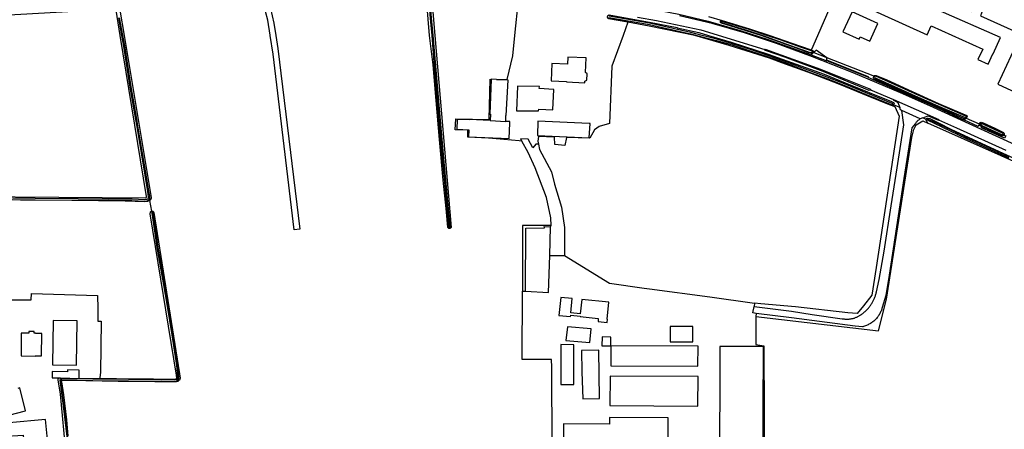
# Model space of a CAD drawing. Header units: metres. Extents: x 174423 to 175128, y 462196 to 462742.
# Tile 95 of 137: x 175045.37 to 175049.92, y 462734.61 to 462736.5. Entities that reach past the tile are written whole.
import ezdxf

# ---------------------------------------------------------------- set-up
doc = ezdxf.new("R2010")
doc.units = ezdxf.units.M
doc.layers.add('N-XX-AL-LIJN_0.20-G', color=7, linetype='Continuous', lineweight=25)

# ---------------------------------------------------------------- blocks, each defined once
blk = doc.blocks.new('Situatie')
at = {"lineweight": -3}
for p, q in [((-7.4357, 22.877), (-7.439, 22.8779)), ((-6.7254, 22.6239), (-7.0131, 22.7373)), ((-7.0083, 22.7352), (-7.0131, 22.7373)), ((-6.7254, 22.6239), (-6.7297, 22.6262)), ((-6.5153, 22.4282), (-6.6003, 22.4669)), ((-8.5046, 22.4204), (-8.4325, 22.4165)), ((-6.4816, 22.4261), (-6.487, 22.4287)), ((-6.2999, 22.4344), (-6.3029, 22.4365)), ((-6.2398, 22.4082), (-6.2348, 22.4054)), ((-6.1325, 22.3577), (-6.1273, 22.3549)), ((-10.0695, 22.0023), (-10.0692, 22.0024)), ((-10.0671, 21.9967), (-10.0692, 22.0024)), ((-8.6915, 21.922), (-8.6922, 21.925)), ((-8.229, 21.7966), (-8.1605, 21.7964)), ((-7.9463, 21.3797), (-7.9463, 21.3802)), ((-10.4058, 21.2293), (-10.3102, 21.229))]:
    blk.add_line(p, q, dxfattribs=at)
for points in [[(-7.4945, 22.9012), (-7.4317, 22.8828), (-7.305, 22.8448), (-7.2113, 22.8142), (-7.1088, 22.7782), (-7.0192, 22.7466), (-7.0168, 22.7511), (-6.9892, 22.8142), (-6.7909, 23.2682)], [(-5.9876, 22.2684), (-6.2342, 22.381), (-6.4544, 22.4814), (-6.6063, 22.5489), (-6.8246, 22.6409), (-7.0136, 22.7151), (-7.18, 22.7759), (-7.3273, 22.8261), (-7.4768, 22.8691), (-7.6282, 22.9049)], [(-7.8226, 22.899), (-7.7354, 22.8829), (-7.5296, 22.8392), (-7.2336, 22.7487), (-7.2323, 22.7509), (-6.9765, 22.658), (-6.7451, 22.5652), (-6.7457, 22.5629), (-6.6386, 22.5178), (-6.4293, 22.4261), (-6.4302, 22.4238), (-6.3481, 22.3871), (-6.1189, 22.2831)], [(-9.5806, 23.1615), (-9.578, 23.1556), (-9.5575, 23.0839), (-9.5279, 22.9716), (-9.5046, 22.87), (-9.4958, 22.8142), (-9.4863, 22.7534), (-9.3846, 21.9187), (-9.4113, 21.9154), (-9.5079, 22.7267), (-9.5211, 22.8142), (-9.5213, 22.815), (-9.5329, 22.885), (-9.5546, 22.965), (-9.5934, 23.0634), (-9.6075, 23.1082)], [(-6.2261, 22.7504), (-6.248, 22.702), (-6.2005, 22.6805), (-6.179, 22.7292), (-6.1785, 22.729), (-6.1445, 22.805), (-6.432, 22.9299), (-6.425, 22.9455), (-6.7565, 23.0942), (-6.8125, 22.9655), (-6.4825, 22.816), (-6.464, 22.8577), (-6.2261, 22.7504)], [(-6.4088, 22.9822), (-6.2785, 22.9242), (-6.268, 22.9495), (-6.2265, 22.9295), (-6.2368, 22.905), (-6.0513, 22.821), (-6.0528, 22.818), (-5.9528, 22.7732), (-5.895, 22.9032), (-6.353, 23.1084)], [(-8.3219, 23.0764), (-8.3132, 23.071), (-8.3044, 23.0659), (-8.2955, 23.061), (-8.2592, 23.0453), (-8.1697, 23.0164), (-8.0812, 22.9973), (-7.8401, 22.9528), (-7.6323, 22.9121), (-7.4955, 22.8803), (-7.3482, 22.8373), (-7.2179, 22.7954), (-7.0203, 22.7247), (-7.0137, 22.7304)], [(-8.6915, 21.922), (-8.692, 21.9219), (-8.6932, 21.9219), (-8.6943, 21.9221), (-8.6954, 21.9224), (-8.6965, 21.9229), (-8.6974, 21.9235), (-8.6983, 21.9242), (-8.6991, 21.9251), (-8.6997, 21.926), (-8.7002, 21.927), (-8.7004, 21.9277), (-8.7083, 22.014), (-8.7221, 22.1454), (-8.739, 22.3325), (-8.7435, 22.3869), (-8.7543, 22.5129), (-8.7685, 22.6777), (-8.7842, 22.8142), (-8.8024, 23.0232), (-8.4821, 23.0035)], [(-8.7912, 23.0006), (-8.7799, 22.8774), (-8.7737, 22.8142), (-8.7644, 22.6901), (-8.7476, 22.4917), (-8.7262, 22.2449), (-8.6957, 21.9286), (-8.6956, 21.9279), (-8.6954, 21.9272), (-8.6951, 21.9266), (-8.6946, 21.926), (-8.694, 21.9255), (-8.6933, 21.9252), (-8.6926, 21.925), (-8.6922, 21.925), (-8.6918, 21.925), (-8.6911, 21.9252), (-8.6904, 21.9255), (-8.6898, 21.9259), (-8.6893, 21.9265), (-8.6889, 21.9271), (-8.6887, 21.9278), (-8.6886, 21.9286), (-8.6887, 21.9293), (-8.7192, 22.2455), (-8.7406, 22.4923), (-8.7574, 22.6907), (-8.7676, 22.8142), (-8.7739, 22.878), (-8.7852, 23.0007)], [(-8.4793, 22.9837), (-8.775, 22.999), (-8.7595, 22.8142), (-8.6851, 21.927), (-8.6855, 21.926), (-8.6862, 21.9251), (-8.6869, 21.9242), (-8.6878, 21.9235), (-8.6888, 21.9229), (-8.6898, 21.9224), (-8.6909, 21.9221), (-8.6915, 21.922)], [(-8.4754, 22.6106), (-8.425, 22.6099), (-8.3994, 22.7201), (-8.39, 22.8142), (-8.3738, 22.9763), (-8.3763, 23.016), (-8.3777, 23.0193)], [(-11.3035, 22.0729), (-10.0987, 22.0635), (-10.0985, 22.0635), (-10.0976, 22.0634), (-10.0968, 22.0634), (-10.096, 22.0637), (-10.0952, 22.064), (-10.0945, 22.0645), (-10.094, 22.0651), (-10.0935, 22.0659), (-10.0932, 22.0667), (-10.093, 22.0675), (-10.093, 22.0683), (-10.0932, 22.0692), (-10.0935, 22.0699), (-10.2148, 22.8142), (-10.2338, 22.9305), (-10.2342, 22.9319), (-10.235, 22.9331), (-10.2362, 22.9341), (-10.2376, 22.9346), (-10.239, 22.9347), (-10.8674, 22.8998)], [(-10.2237, 22.8948), (-10.2085, 22.8142), (-10.2003, 22.7648), (-10.1704, 22.5751), (-10.1462, 22.4345), (-10.1375, 22.3844), (-10.1009, 22.1685), (-10.0886, 22.0927), (-10.0858, 22.0675), (-10.0862, 22.0618), (-10.0881, 22.0576), (-10.0917, 22.0562), (-10.1019, 22.0547), (-10.1606, 22.0567), (-10.2696, 22.0581), (-10.4103, 22.0591), (-10.6085, 22.06), (-10.7137, 22.0621)], [(-10.7138, 22.0561), (-10.6086, 22.054), (-10.4104, 22.0531), (-10.2697, 22.0521), (-10.1607, 22.0507), (-10.1016, 22.0486), (-10.0902, 22.0504), (-10.0837, 22.0526), (-10.0777, 22.0581), (-10.0785, 22.0718), (-10.0808, 22.0869), (-10.0949, 22.1694), (-10.1315, 22.3854), (-10.1403, 22.4356), (-10.1645, 22.5761), (-10.1944, 22.7657), (-10.2024, 22.8142), (-10.2188, 22.8956)], [(-10.2119, 22.9357), (-10.2134, 22.9353), (-10.2149, 22.9345), (-10.216, 22.9331), (-10.2165, 22.9314), (-10.2165, 22.9299), (-10.1972, 22.8142), (-10.0717, 22.0657), (-10.0723, 22.062), (-10.0737, 22.0568), (-10.077, 22.0519), (-10.0781, 22.0511)], [(-7.9611, 22.9005), (-7.9605, 22.9041), (-7.9593, 22.9056), (-7.9584, 22.9064), (-7.9575, 22.9071), (-7.9564, 22.9077), (-7.9553, 22.9082), (-7.9542, 22.9085), (-7.9533, 22.9086), (-7.7667, 22.875), (-7.6396, 22.8498), (-7.6395, 22.8497), (-7.5396, 22.8273), (-7.4948, 22.8142), (-7.3891, 22.7834), (-7.2181, 22.7278), (-6.9597, 22.6345), (-6.8622, 22.5952), (-6.6487, 22.508), (-6.6393, 22.5036), (-6.6363, 22.501), (-6.6365, 22.4965), (-6.6381, 22.4928), (-6.6423, 22.4951)], [(-6.7112, 22.8686), (-6.8305, 22.9228), (-6.8724, 22.8304), (-6.797, 22.7961), (-6.7922, 22.8067), (-6.7483, 22.7868), (-6.7112, 22.8686)], [(-6.6417, 22.4888), (-6.6438, 22.4885), (-6.6578, 22.4927), (-6.7562, 22.5337), (-6.8863, 22.5877), (-7.0185, 22.6376), (-7.1559, 22.6876), (-7.2129, 22.7083), (-7.3988, 22.768), (-7.5573, 22.8142), (-7.7688, 22.8571), (-7.8672, 22.8748), (-7.8895, 22.8142), (-7.942, 22.6714), (-7.9523, 22.4066), (-8.0005, 22.3928), (-8.0211, 22.3773), (-8.0434, 22.3396), (-8.1518, 22.3428), (-8.1587, 22.3051), (-8.2052, 22.3103), (-8.2069, 22.3445), (-8.2804, 22.3466), (-8.2842, 22.3258), (-8.2812, 22.3109), (-8.2762, 22.2861), (-8.2212, 22.183), (-8.2071, 22.1265), (-8.1746, 22.0207), (-8.1605, 21.9262), (-8.1605, 21.7964), (-7.9517, 21.6694), (-7.7923, 21.6468), (-7.7678, 21.6435), (-7.4875, 21.6059), (-7.2815, 21.5776)], [(-7.8672, 22.8748), (-7.9565, 22.8909), (-7.9575, 22.8916), (-7.9585, 22.8924), (-7.9593, 22.8933), (-7.96, 22.8943), (-7.9606, 22.8953), (-7.9611, 22.8965), (-7.9615, 22.898), (-7.9611, 22.9005)], [(-7.9554, 22.8968), (-7.7678, 22.8641), (-7.7068, 22.8511), (-7.578, 22.8216), (-7.5485, 22.8142), (-7.4573, 22.7901), (-7.3849, 22.7701), (-7.297, 22.7415), (-7.1814, 22.7019), (-7.1245, 22.6819), (-7.0645, 22.6585), (-7.0192, 22.6418), (-6.9472, 22.6154), (-6.8761, 22.5877), (-6.768, 22.5424), (-6.6471, 22.4935), (-6.6465, 22.4931), (-6.6459, 22.4929), (-6.6452, 22.4929), (-6.6445, 22.493), (-6.6438, 22.4932), (-6.6432, 22.4936), (-6.6428, 22.4942), (-6.6424, 22.4948), (-6.6423, 22.4951), (-6.6422, 22.4954), (-6.6422, 22.4961), (-6.6423, 22.4968), (-6.6426, 22.4975), (-6.643, 22.498), (-6.6435, 22.4985), (-6.6442, 22.4988), (-6.6448, 22.499), (-6.7657, 22.548), (-6.8738, 22.5933), (-6.9451, 22.621), (-7.0171, 22.6474), (-7.0624, 22.6641), (-7.1225, 22.6875), (-7.1794, 22.7076), (-7.2951, 22.7471), (-7.3832, 22.7758), (-7.4557, 22.7959), (-7.5237, 22.8142), (-7.5766, 22.8275), (-7.7055, 22.8569), (-7.7678, 22.8702), (-7.9543, 22.9027)], [(-7.0083, 22.7352), (-7.0137, 22.7304), (-7.019, 22.7303), (-7.0317, 22.7334), (-7.0712, 22.7487), (-7.2509, 22.8142), (-7.4345, 22.871), (-7.4355, 22.8713), (-7.4363, 22.8718), (-7.4371, 22.8724), (-7.4378, 22.8731), (-7.4383, 22.8739), (-7.4387, 22.8748), (-7.439, 22.8758), (-7.4391, 22.8767), (-7.439, 22.8777), (-7.439, 22.8779)], [(-7.439, 22.8779), (-7.4388, 22.8787), (-7.4385, 22.8796), (-7.4379, 22.8804), (-7.4373, 22.8812), (-7.4365, 22.8818), (-7.4357, 22.8823), (-7.4348, 22.8827), (-7.4338, 22.8829), (-7.4328, 22.883), (-7.4317, 22.8828)], [(-7.0131, 22.7373), (-7.0137, 22.7396), (-7.0163, 22.7413), (-7.0221, 22.7439), (-7.0641, 22.7587), (-7.163, 22.7936), (-7.2242, 22.8142), (-7.3062, 22.8409), (-7.4328, 22.879), (-7.433, 22.879), (-7.4337, 22.8789), (-7.4343, 22.8786), (-7.4349, 22.8782), (-7.4354, 22.8776), (-7.4357, 22.877), (-7.4359, 22.8763), (-7.4359, 22.8756), (-7.4358, 22.8749), (-7.4355, 22.8743), (-7.4351, 22.8737), (-7.4346, 22.8732), (-7.308, 22.8352), (-7.2436, 22.8142), (-7.115, 22.7677), (-7.0408, 22.7407), (-7.0245, 22.7346), (-7.0167, 22.7346), (-7.0138, 22.7349), (-7.0131, 22.7373)], [(-6.7457, 22.5629), (-6.7506, 22.5601), (-6.9634, 22.6465), (-7.1407, 22.7128), (-7.2305, 22.7449), (-7.2336, 22.7487)], [(-7.0203, 22.7247), (-6.9465, 22.6962), (-6.9477, 22.7101), (-6.9969, 22.7452), (-7.008, 22.7354)], [(-7.0192, 22.7466), (-7.0132, 22.7445), (-7.0076, 22.7409), (-7.0075, 22.7376), (-7.008, 22.7354), (-7.0083, 22.7352)], [(-5.9931, 22.7224), (-6.0761, 22.7608), (-6.1556, 22.589), (-6.0725, 22.5506), (-5.9931, 22.7224)], [(-8.0607, 22.71), (-8.1456, 22.7138), (-8.1471, 22.6809), (-8.2189, 22.6841), (-8.2225, 22.6043), (-8.1507, 22.601), (-8.1508, 22.5988), (-8.066, 22.5949), (-8.0657, 22.6018), (-8.0567, 22.6071), (-8.0554, 22.6358), (-8.0638, 22.6419), (-8.0607, 22.71)], [(-6.7576, 22.6204), (-6.8292, 22.6497), (-6.9465, 22.6962), (-6.9452, 22.6998), (-6.7562, 22.6243), (-6.7576, 22.6204)], [(-8.3583, 22.3257), (-8.37, 22.3275), (-8.5121, 22.3396), (-8.6074, 22.3439), (-8.6081, 22.3755), (-8.6657, 22.3783), (-8.6636, 22.4283), (-8.5089, 22.4261), (-8.5047, 22.6111), (-8.4991, 22.611)], [(-8.4325, 22.4165), (-8.4325, 22.4445), (-8.4295, 22.4442), (-8.4208, 22.607), (-8.4754, 22.6106), (-8.499, 22.6122), (-8.4991, 22.611), (-8.506, 22.4502), (-8.5027, 22.45), (-8.5046, 22.4204)], [(-6.7576, 22.6204), (-6.535, 22.5243), (-6.4344, 22.4792), (-6.3176, 22.4257), (-6.3113, 22.428), (-6.3093, 22.426)], [(-6.2999, 22.4344), (-6.3028, 22.4316), (-6.3081, 22.429), (-6.3143, 22.4307), (-6.3744, 22.4565), (-6.4858, 22.5062), (-6.6265, 22.5687), (-6.7286, 22.613), (-6.7311, 22.6158), (-6.7319, 22.6202), (-6.7297, 22.6262)], [(-6.7297, 22.6262), (-6.7274, 22.6281), (-6.7231, 22.6287), (-6.7187, 22.6287), (-6.6702, 22.6081), (-6.5521, 22.5554), (-6.4303, 22.5001), (-6.329, 22.4566), (-6.3004, 22.4435), (-6.2993, 22.4422), (-6.2988, 22.4387), (-6.2999, 22.4344)], [(-6.3029, 22.4365), (-6.3032, 22.4393), (-6.3047, 22.4413), (-6.4163, 22.4904), (-6.5218, 22.536), (-6.6172, 22.5796), (-6.7211, 22.6253), (-6.7237, 22.6253), (-6.725, 22.6248), (-6.7254, 22.6239), (-6.7267, 22.6206), (-6.7258, 22.6195), (-6.7243, 22.618), (-6.6205, 22.5723), (-6.5251, 22.5287), (-6.4195, 22.483), (-6.3079, 22.434), (-6.3047, 22.4348), (-6.3029, 22.4365)], [(-8.2797, 22.473), (-8.2139, 22.4696), (-8.2099, 22.5646), (-8.2771, 22.5694), (-8.2765, 22.5782), (-8.3775, 22.5792), (-8.3825, 22.466), (-8.28, 22.4652), (-8.2797, 22.473)], [(-6.6386, 22.5178), (-6.6396, 22.5159), (-6.6185, 22.5039), (-6.6101, 22.4808)], [(-7.2815, 21.5776), (-7.2835, 21.5614), (-7.1973, 21.5506), (-7.1106, 21.5401), (-7.0145, 21.5248), (-6.8759, 21.5051), (-6.8729, 21.5045), (-6.87, 21.5041), (-6.867, 21.5037), (-6.864, 21.5034), (-6.861, 21.5032), (-6.8581, 21.503), (-6.8551, 21.5029), (-6.8521, 21.5029), (-6.8491, 21.503), (-6.8461, 21.5032), (-6.8431, 21.5035), (-6.8401, 21.5038), (-6.8372, 21.5042), (-6.8342, 21.5047), (-6.8313, 21.5053), (-6.8284, 21.5059), (-6.8255, 21.5066), (-6.8226, 21.5074), (-6.8197, 21.5083), (-6.8169, 21.5093), (-6.8141, 21.5103), (-6.8113, 21.5114), (-6.8086, 21.5126), (-6.8058, 21.5138), (-6.8032, 21.5152), (-6.8005, 21.5166), (-6.7979, 21.518), (-6.7954, 21.5196), (-6.7928, 21.5212), (-6.7903, 21.5228), (-6.7879, 21.5246), (-6.7872, 21.5251), (-6.7842, 21.5272), (-6.7812, 21.5293), (-6.7783, 21.5315), (-6.7755, 21.5338), (-6.7727, 21.5361), (-6.7699, 21.5385), (-6.7672, 21.541), (-6.7646, 21.5435), (-6.762, 21.5461), (-6.7595, 21.5487), (-6.757, 21.5514), (-6.7546, 21.5541), (-6.7523, 21.5569), (-6.75, 21.5597), (-6.7478, 21.5626), (-6.7456, 21.5656), (-6.7435, 21.5686), (-6.7415, 21.5716), (-6.7395, 21.5747), (-6.7376, 21.5778), (-6.7358, 21.5809), (-6.734, 21.5841), (-6.7323, 21.5873), (-6.7307, 21.5906), (-6.7292, 21.5939), (-6.7277, 21.5973), (-6.7263, 21.6006), (-6.725, 21.604), (-6.7238, 21.6074), (-6.7226, 21.6109), (-6.7215, 21.6144), (-6.7205, 21.6179), (-6.7195, 21.6214), (-6.7187, 21.6249), (-6.7179, 21.6285), (-6.7177, 21.6295), (-6.7055, 21.6868), (-6.6824, 21.8167), (-6.6499, 22.0269), (-6.6224, 22.2014), (-6.5906, 22.4007), (-6.6003, 22.4669), (-6.6059, 22.4695), (-6.6101, 22.4808), (-6.624, 22.487), (-6.6381, 22.4928), (-6.6384, 22.4922), (-6.6412, 22.4889), (-6.6417, 22.4888)], [(-6.6417, 22.4888), (-6.6325, 22.4849), (-6.6127, 22.4412), (-6.7186, 21.7414), (-6.7383, 21.6144), (-6.7778, 21.565), (-6.8075, 21.5298), (-6.8498, 21.5326), (-7.0924, 21.5594), (-7.2519, 21.5735), (-7.2815, 21.5776)], [(-8.5046, 22.4204), (-8.5998, 22.4255), (-8.5999, 22.4238), (-8.6565, 22.4262), (-8.659, 22.381), (-8.6029, 22.3779), (-8.605, 22.345), (-8.4158, 22.3372), (-8.4128, 22.4091), (-8.4125, 22.4155), (-8.4325, 22.4165)], [(-8.0468, 22.4067), (-8.283, 22.418), (-8.2858, 22.352), (-8.0458, 22.3412), (-8.0418, 22.4065), (-8.0468, 22.4067)], [(-6.5028, 22.4327), (-6.5148, 22.428), (-6.5153, 22.4282), (-6.5177, 22.4267), (-6.5206, 22.4246), (-6.5234, 22.4224), (-6.5262, 22.4201), (-6.5288, 22.4177), (-6.5313, 22.4151), (-6.5337, 22.4125), (-6.536, 22.4097), (-6.5377, 22.4074), (-6.5533, 22.3876), (-6.5903, 22.1526), (-6.6592, 21.7064), (-6.6749, 21.6127), (-6.6908, 21.557), (-6.692, 21.5527), (-6.6933, 21.5485), (-6.6948, 21.5443), (-6.6965, 21.5402), (-6.6983, 21.5361), (-6.7002, 21.5321), (-6.7023, 21.5282), (-6.7045, 21.5244), (-6.7069, 21.5206), (-6.7094, 21.5169), (-6.712, 21.5134), (-6.7148, 21.5099), (-6.7176, 21.5065), (-6.7206, 21.5032), (-6.7238, 21.5), (-6.727, 21.497), (-6.7303, 21.4941), (-6.7337, 21.4912), (-6.7373, 21.4886), (-6.7409, 21.486), (-6.7446, 21.4836), (-6.7484, 21.4813), (-6.7523, 21.4791), (-6.7563, 21.4771), (-6.7603, 21.4753), (-6.7644, 21.4735), (-6.7686, 21.472), (-6.7728, 21.4705), (-6.777, 21.4693), (-6.7813, 21.4682), (-6.7819, 21.468), (-6.8154, 21.4706), (-7.11, 21.5085), (-7.2733, 21.5298), (-7.2757, 21.516), (-6.7081, 21.4497), (-6.6709, 21.5959), (-6.5544, 22.3419), (-6.5445, 22.3791), (-6.5346, 22.4014), (-6.5024, 22.4188), (-6.4794, 22.4085), (-6.4849, 22.4162), (-6.4882, 22.4238), (-6.488, 22.426), (-6.5028, 22.4327)], [(-6.5028, 22.4327), (-6.4791, 22.442), (-6.4309, 22.4221), (-6.4302, 22.4238)], [(-6.488, 22.426), (-6.4879, 22.4269), (-6.487, 22.4287)], [(-6.487, 22.4287), (-6.4861, 22.4304), (-6.4822, 22.4316), (-6.4778, 22.4314), (-6.4708, 22.4293), (-6.4339, 22.4123), (-6.3709, 22.3799), (-6.3129, 22.3523), (-6.1339, 22.27), (-6.0005, 22.2093)], [(-6.4816, 22.4261), (-6.4821, 22.4255), (-6.4815, 22.4235), (-6.4806, 22.4216), (-6.4508, 22.4092), (-6.376, 22.3729), (-6.3, 22.3362), (-6.2542, 22.3162), (-6.1059, 22.2485)], [(-6.1039, 22.2531), (-6.2521, 22.3208), (-6.2979, 22.3408), (-6.3738, 22.3774), (-6.4487, 22.4137), (-6.4787, 22.4262), (-6.4811, 22.4268), (-6.4816, 22.4261)], [(-4.6987, 21.0297), (-4.7009, 21.0296), (-4.705, 21.0306), (-4.7078, 21.0343), (-4.7121, 21.0408), (-4.7543, 21.4419), (-4.772, 21.5347), (-4.803, 21.592), (-4.8253, 21.6269), (-4.8487, 21.6539), (-4.8704, 21.6753), (-4.8982, 21.6966), (-4.9334, 21.7177), (-4.9851, 21.7417), (-4.9991, 21.7463), (-5.0504, 21.7698), (-5.1443, 21.8098), (-5.2527, 21.8569), (-5.3886, 21.9173), (-5.4776, 21.9553), (-5.5855, 22.0054), (-5.802, 22.106), (-6.4794, 22.4085)], [(-6.2324, 22.3927), (-6.2459, 22.3991), (-6.2467, 22.3932), (-6.313, 22.4235), (-6.3093, 22.426), (-6.3028, 22.4316), (-6.2426, 22.4047), (-6.2389, 22.4034)], [(-6.2398, 22.4082), (-6.2397, 22.4097), (-6.2374, 22.4117), (-6.2333, 22.4124), (-6.2243, 22.4103), (-6.1703, 22.3858), (-6.1296, 22.3656), (-6.1278, 22.364), (-6.1265, 22.3602), (-6.1273, 22.3549)], [(-6.1273, 22.3549), (-6.1284, 22.3536), (-6.1307, 22.3508), (-6.1333, 22.3502), (-6.1381, 22.3502), (-6.1487, 22.3544), (-6.2247, 22.3904), (-6.2315, 22.3939), (-6.2336, 22.3959), (-6.2337, 22.396), (-6.2372, 22.4), (-6.2389, 22.4034), (-6.2398, 22.4068), (-6.2398, 22.4082)], [(-6.1325, 22.3577), (-6.1322, 22.3593), (-6.1329, 22.3609), (-6.1347, 22.3621), (-6.2319, 22.4069), (-6.2333, 22.4069), (-6.2348, 22.4054), (-6.2352, 22.4033), (-6.2332, 22.3997), (-6.2039, 22.3857), (-6.1393, 22.3558), (-6.1353, 22.3551), (-6.1329, 22.3562), (-6.1325, 22.3577)], [(-6.1284, 22.3536), (-6.1198, 22.3497), (-6.1261, 22.3385), (-6.2311, 22.3863), (-6.2324, 22.3927), (-6.2336, 22.3959)], [(-8.2812, 22.3109), (-8.2935, 22.3115), (-8.3076, 22.2943), (-8.3283, 22.3352), (-8.3642, 22.3364), (-8.3583, 22.3257)], [(-8.2213, 21.936), (-8.2242, 21.9705), (-8.2432, 22.0647), (-8.2959, 22.2019), (-8.3289, 22.2729), (-8.3583, 22.3257)], [(-10.8324, 21.5916), (-10.627, 21.5918), (-10.6256, 21.6221), (-10.3208, 21.6117), (-10.3188, 21.5527), (-10.3194, 21.4938), (-10.3033, 21.4931), (-10.3071, 21.2568), (-10.3102, 21.2332), (-10.3102, 21.229), (-10.2329, 21.2281), (-10.061, 21.2267), (-9.9664, 21.2252), (-9.957, 21.2259), (-9.9539, 21.2307), (-9.9544, 21.2435), (-10.077, 21.989), (-10.0756, 21.9969), (-10.0755, 21.9972), (-10.075, 21.9982), (-10.0744, 21.9992), (-10.0737, 22), (-10.0728, 22.0008), (-10.0719, 22.0014), (-10.0709, 22.0019), (-10.0698, 22.0023), (-10.0695, 22.0023), (-10.0781, 22.0511), (-10.0813, 22.0489), (-10.0896, 22.0467), (-10.1015, 22.0454), (-10.1924, 22.0481), (-10.4392, 22.0509), (-10.676, 22.0532), (-10.847, 22.0547)], [(-10.4556, 20.935), (-10.4743, 21.0901), (-10.4896, 21.2113), (-10.49, 21.2169), (-10.4895, 21.2196), (-10.4858, 21.2223), (-10.3413, 21.2199), (-10.1771, 21.2184), (-10.023, 21.2164), (-9.963, 21.2156), (-9.9553, 21.2161), (-9.9498, 21.2181), (-9.9468, 21.2225), (-9.9444, 21.2285), (-9.9441, 21.2349), (-9.9486, 21.2911), (-9.9708, 21.431), (-9.9926, 21.5644), (-10.0086, 21.663), (-10.0392, 21.8346), (-10.0511, 21.912), (-10.0634, 21.9943), (-10.0636, 21.9949), (-10.0639, 21.9955), (-10.0644, 21.9961), (-10.0649, 21.9964), (-10.0656, 21.9967), (-10.0662, 21.9968), (-10.0669, 21.9968), (-10.0671, 21.9967), (-10.0676, 21.9965), (-10.0682, 21.9962), (-10.0687, 21.9957), (-10.069, 21.9951), (-10.0693, 21.9945), (-10.0693, 21.9938), (-10.0693, 21.9934), (-10.0571, 21.9111), (-10.0451, 21.8336), (-10.0145, 21.662), (-9.9985, 21.5635), (-9.9767, 21.43), (-9.9545, 21.2904), (-9.9501, 21.2347), (-9.9503, 21.2298), (-9.9521, 21.2254), (-9.9537, 21.2231), (-9.9565, 21.2221), (-9.9632, 21.2216), (-10.0229, 21.2224), (-10.177, 21.2244), (-10.3412, 21.2259), (-10.4831, 21.2276), (-10.49, 21.2264), (-10.4931, 21.2244), (-10.4946, 21.2211), (-10.4935, 21.2108), (-10.4782, 21.0896), (-10.4596, 20.9344)], [(-10.0692, 22.0024), (-10.0687, 22.0025), (-10.0676, 22.0025), (-10.0664, 22.0024), (-10.0653, 22.0021), (-10.0643, 22.0016), (-10.0633, 22.0011), (-10.0624, 22.0003), (-10.0617, 21.9995), (-10.061, 21.9986), (-10.0605, 21.9976), (-10.0601, 21.9965), (-10.0599, 21.9954), (-9.9404, 21.2496), (-9.9386, 21.231), (-9.9393, 21.2255), (-9.9417, 21.2211), (-9.9451, 21.2174), (-9.949, 21.215), (-9.9547, 21.2134), (-9.9657, 21.2128), (-10.0552, 21.2134), (-10.2245, 21.215), (-10.3745, 21.2184), (-10.4804, 21.2195), (-10.4846, 21.2187), (-10.4876, 21.216), (-10.487, 21.2127), (-10.4775, 21.1539), (-10.4638, 21.0381), (-10.4569, 20.9618)], [(-8.2246, 21.93), (-8.2213, 21.936), (-8.3545, 21.936), (-8.3552, 21.6329), (-8.3404, 21.6323)], [(-8.3404, 21.6323), (-8.3397, 21.924), (-8.253, 21.9247), (-8.2537, 21.9313), (-8.2246, 21.93)], [(-8.3404, 21.6323), (-8.2345, 21.6264), (-8.229, 21.7966), (-8.2246, 21.93)], [(-7.2757, 21.516), (-7.2757, 21.3852), (-7.2385, 21.3803), (-7.236, 20.7408), (-7.2483, 20.7039), (-7.292, 20.6708), (-7.4785, 20.6761), (-7.5076, 20.692), (-7.5155, 20.7446), (-7.5499, 20.77), (-7.6095, 20.7885), (-7.6053, 20.7458), (-7.6053, 20.5425), (-7.6915, 20.5187), (-7.7678, 20.5176), (-8.1233, 20.5128), (-8.1721, 20.515), (-8.1736, 20.5418), (-8.2157, 20.5453), (-8.2193, 21.2808), (-8.22, 21.316), (-8.3558, 21.316), (-8.3552, 21.6329)], [(-7.9629, 21.5026), (-7.9554, 21.5815), (-8.081, 21.5933), (-8.0872, 21.5279), (-8.1307, 21.532), (-8.1255, 21.5982), (-8.177, 21.6025), (-8.186, 21.52), (-8.132, 21.5155), (-8.1315, 21.5215), (-8.0883, 21.5165), (-8.0885, 21.5145), (-8.0045, 21.5065), (-8.0048, 21.4922), (-7.963, 21.4875), (-7.9618, 21.5025), (-7.9629, 21.5026)], [(-7.2733, 21.5298), (-7.2895, 21.5319), (-7.2835, 21.5614)], [(-10.525, 21.4972), (-10.5287, 21.2923), (-10.4179, 21.2899), (-10.4143, 21.4952), (-10.525, 21.4972)], [(-8.0435, 21.3955), (-8.0375, 21.459), (-8.1458, 21.467), (-8.1538, 21.4042), (-8.0435, 21.3955)], [(-7.5667, 21.4685), (-7.6717, 21.469), (-7.672, 21.3988), (-7.567, 21.3983), (-7.5667, 21.4685)], [(-10.6739, 21.3331), (-10.6088, 21.3324), (-10.6088, 21.3333), (-10.5788, 21.333), (-10.5776, 21.4367), (-10.6077, 21.437), (-10.6076, 21.4381), (-10.6125, 21.4382), (-10.6125, 21.4458), (-10.6382, 21.4461), (-10.6382, 21.4385), (-10.6726, 21.4389), (-10.6739, 21.3331)], [(-7.9463, 21.3802), (-7.9461, 21.4197), (-7.9861, 21.4209), (-7.9874, 21.3799), (-7.9463, 21.3797)], [(-8.1178, 21.3845), (-8.177, 21.3855), (-8.1778, 21.2015), (-8.118, 21.2005), (-8.1178, 21.3845)], [(-7.9978, 21.137), (-8.0018, 21.359), (-8.0816, 21.3575), (-8.0798, 21.259), (-8.075, 21.1342), (-7.9978, 21.137)], [(-7.9463, 21.3797), (-7.9468, 21.288), (-7.5431, 21.286), (-7.5426, 21.3782), (-7.9463, 21.3802)], [(-7.2424, 20.7705), (-7.2403, 21.3761), (-7.4422, 21.377), (-7.4443, 20.7711), (-7.2424, 20.7705)], [(-10.5292, 21.2325), (-10.491, 21.2315), (-10.4058, 21.2293), (-10.4055, 21.2672), (-10.4586, 21.2692), (-10.459, 21.2599), (-10.5293, 21.2611), (-10.5292, 21.2325)], [(-10.4703, 20.9258), (-10.4865, 21.107), (-10.4907, 21.1566), (-10.5021, 21.2228), (-10.5026, 21.2283), (-10.5018, 21.2291), (-10.4978, 21.2305), (-10.491, 21.2315)], [(-7.542, 21.2375), (-7.949, 21.2395), (-7.95, 21.1045), (-7.5435, 21.1012), (-7.542, 21.2375)], [(-10.7641, 20.9602), (-10.664, 20.9674), (-10.6608, 20.9372), (-10.5518, 20.947), (-10.5608, 21.0394), (-10.7287, 21.0247)], [(-10.731, 21.059), (-10.6525, 21.0791), (-10.6797, 21.1854), (-10.6893, 21.1829)], [(-7.6803, 21.0471), (-7.9525, 21.0491), (-7.9527, 21.0174), (-8.1648, 21.019), (-8.1655, 20.8392), (-7.6815, 20.837), (-7.6805, 21.0155), (-7.6803, 21.0471)]]:
    blk.add_lwpolyline(points, dxfattribs=at)

msp = doc.modelspace()

# ---------------------------------------------------------------- block references
at = {"layer": 'N-XX-AL-LIJN_0.20-G'}
msp.add_blockref('Situatie', (175056.047, 462713.6112), dxfattribs=at)

doc.saveas('drawing.dxf')
